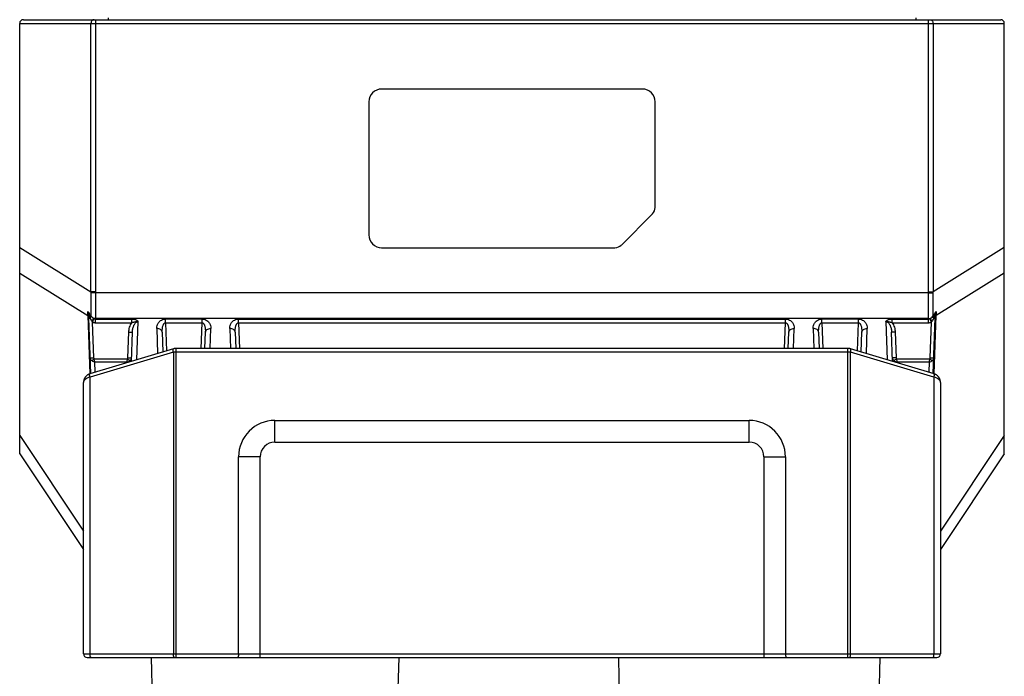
# Model space of a CAD drawing. Header units: millimetres. Extents: x 55 to 505, y 65 to 368.
# Tile 8 of 19: x 93 to 147, y 306 to 342. Entities that reach past the tile are written whole.
import ezdxf

# ---------------------------------------------------------------- set-up
doc = ezdxf.new("R2010")
doc.units = ezdxf.units.MM
doc.header["$LTSCALE"] = 32.67
doc.layers.add('00_COMPONENTS', color=7, linetype='CONTINUOUS')

msp = doc.modelspace()

# ---------------------------------------------------------------- linework, layer by layer
at = {"layer": '00_COMPONENTS', "color": 4}
for p, q in [((93.426, 341.483), (147.426, 341.483)), ((97.336, 326.765), (97.336, 341.483)), ((97.586, 341.683), (97.586, 326.765)), ((98.282, 341.783), (98.282, 341.683)), ((142.569, 341.783), (142.569, 341.683)), ((143.265, 326.765), (143.265, 341.683)), ((143.515, 341.483), (143.515, 326.765)), ((93.426, 329.195), (97.336, 326.765)), ((147.426, 329.195), (143.515, 326.765)), ((93.426, 327.783), (97.165, 325.46)), ((147.426, 327.783), (143.686, 325.46)), ((97.586, 326.765), (97.336, 326.765)), ((97.587, 326.711), (97.336, 326.707)), ((143.264, 326.711), (97.587, 326.711)), ((143.264, 326.711), (143.515, 326.707)), ((143.265, 326.765), (143.515, 326.765)), ((97.165, 325.46), (97.277, 322.266)), ((97.493, 323.139), (97.424, 325.102)), ((97.474, 325.314), (97.505, 325.295)), ((97.586, 325.271), (99.576, 325.271)), ((97.586, 325.069), (97.586, 325.271)), ((143.264, 325.297), (97.587, 325.297)), ((99.576, 325.069), (99.576, 325.271)), ((99.847, 323.037), (99.921, 325.131)), ((103.426, 325.271), (101.425, 325.271)), ((101.425, 325.069), (101.425, 325.271)), ((103.426, 325.069), (103.426, 325.271)), ((105.425, 325.271), (135.426, 325.271)), ((105.425, 325.069), (105.425, 325.271)), ((135.426, 325.069), (135.426, 325.271)), ((139.426, 325.271), (137.425, 325.271)), ((137.425, 325.069), (137.425, 325.271)), ((139.426, 325.069), (139.426, 325.271)), ((140.93, 325.131), (141.004, 323.037)), ((141.275, 325.271), (143.265, 325.271)), ((141.275, 325.069), (141.275, 325.271)), ((143.265, 325.069), (143.265, 325.271)), ((143.346, 325.295), (143.377, 325.314)), ((143.358, 323.139), (143.427, 325.102)), ((143.574, 322.266), (143.686, 325.46)), ((97.586, 325.069), (99.576, 325.069)), ((99.358, 323.139), (99.408, 324.551)), ((100.944, 324.753), (100.992, 323.38)), ((101.425, 325.069), (103.426, 325.069)), ((101.425, 325.069), (101.479, 323.526)), ((103.377, 323.66), (103.426, 325.069)), ((103.869, 323.66), (103.907, 324.753)), ((104.944, 324.753), (104.982, 323.66)), ((105.425, 325.069), (135.426, 325.069)), ((105.425, 325.069), (105.474, 323.66)), ((135.377, 323.66), (135.426, 325.069)), ((135.869, 323.66), (135.907, 324.753)), ((136.944, 324.753), (136.982, 323.66)), ((137.425, 325.069), (139.426, 325.069)), ((137.425, 325.069), (137.474, 323.66)), ((139.372, 323.526), (139.426, 325.069)), ((139.859, 323.38), (139.907, 324.753)), ((141.275, 325.069), (143.265, 325.069)), ((141.443, 324.551), (141.493, 323.139)), ((101.999, 306.713), (101.999, 323.66)), ((138.852, 323.46), (101.999, 323.46)), ((138.852, 306.713), (138.852, 323.66)), ((101.855, 323.448), (97.282, 322.076)), ((97.509, 323.088), (99.342, 323.088)), ((101.855, 323.448), (101.855, 306.913)), ((143.569, 322.076), (138.996, 323.448)), ((138.996, 306.913), (138.996, 323.448)), ((141.509, 323.088), (143.342, 323.088)), ((97.544, 322.919), (99.307, 322.919)), ((97.564, 322.352), (97.544, 322.919)), ((99.307, 322.919), (99.305, 322.874)), ((141.544, 322.919), (143.307, 322.919)), ((141.546, 322.874), (141.544, 322.919)), ((143.307, 322.919), (143.287, 322.352)), ((97.282, 306.913), (97.282, 322.076)), ((143.569, 322.076), (143.569, 306.913)), ((107.426, 318.526), (107.426, 319.713)), ((133.426, 318.526), (133.426, 319.713)), ((93.426, 318.89), (96.926, 313.64)), ((147.426, 318.89), (143.926, 313.64)), ((107.426, 318.526), (133.426, 318.526)), ((106.613, 317.713), (105.426, 317.713)), ((106.613, 306.713), (106.613, 317.713)), ((134.238, 317.713), (135.426, 317.713)), ((134.238, 317.713), (134.238, 306.713)), ((96.926, 306.913), (143.926, 306.913))]:
    msp.add_line(p, q, dxfattribs=at)
at = {"layer": '00_COMPONENTS', "color": 7}
for p, q in [((93.426, 317.883), (93.426, 341.483)), ((93.626, 341.683), (147.226, 341.683)), ((147.426, 317.883), (147.426, 341.483)), ((127.576, 337.883), (113.276, 337.883)), ((112.576, 337.183), (112.576, 329.883)), ((128.276, 331.39), (128.276, 337.183)), ((126.422, 329.329), (128.129, 331.036)), ((113.276, 329.183), (126.068, 329.183)), ((97.323, 322.279), (97.217, 325.316)), ((143.528, 322.279), (143.634, 325.316)), ((99.552, 322.948), (99.608, 324.551)), ((101.243, 324.551), (101.281, 323.467)), ((103.576, 323.66), (103.608, 324.551)), ((105.243, 324.551), (105.275, 323.66)), ((135.576, 323.66), (135.608, 324.551)), ((137.243, 324.551), (137.275, 323.66)), ((139.57, 323.467), (139.608, 324.551)), ((141.299, 322.948), (141.243, 324.551)), ((101.855, 323.639), (97.279, 322.266)), ((138.852, 323.66), (101.999, 323.66)), ((96.926, 306.913), (96.926, 321.788)), ((143.926, 321.788), (143.926, 306.913)), ((107.426, 319.713), (133.426, 319.713)), ((93.426, 317.883), (96.926, 312.633)), ((105.426, 306.913), (105.426, 317.713)), ((135.426, 317.713), (135.426, 306.913)), ((147.426, 317.883), (143.926, 312.633)), ((97.126, 306.713), (143.726, 306.713)), ((100.64, 306.713), (100.926, 295.813)), ((114.211, 306.713), (113.926, 295.813)), ((126.261, 306.713), (126.626, 285.813)), ((140.59, 306.713), (140.226, 285.813))]:
    msp.add_line(p, q, dxfattribs=at)
for points in [[(101.999, 323.66), (101.995, 323.66), (101.976, 323.66), (101.956, 323.658), (101.937, 323.656), (101.918, 323.654), (101.899, 323.65), (101.88, 323.646), (101.861, 323.641), (101.855, 323.639)], [(138.996, 323.639), (138.991, 323.641), (138.972, 323.646), (138.953, 323.65), (138.934, 323.654), (138.915, 323.656), (138.896, 323.658), (138.877, 323.66), (138.858, 323.66), (138.852, 323.66)], [(143.926, 321.788), (143.925, 321.799), (143.924, 321.823), (143.922, 321.847), (143.919, 321.871), (143.914, 321.894), (143.909, 321.917), (143.902, 321.94), (143.894, 321.962), (143.886, 321.984), (143.876, 322.005), (143.866, 322.026), (143.854, 322.046), (143.842, 322.065), (143.829, 322.083), (143.816, 322.101), (143.801, 322.118), (143.787, 322.134), (143.771, 322.15), (143.755, 322.164), (143.738, 322.178), (143.721, 322.191), (143.704, 322.204), (143.686, 322.215), (143.668, 322.226), (143.649, 322.235), (143.63, 322.244), (143.611, 322.252), (143.592, 322.26), (143.573, 322.266), (138.996, 323.639)], [(97.279, 322.266), (97.26, 322.26), (97.241, 322.253), (97.222, 322.245), (97.203, 322.236), (97.185, 322.226), (97.166, 322.216), (97.148, 322.204), (97.131, 322.192), (97.114, 322.179), (97.097, 322.165), (97.081, 322.151), (97.065, 322.135), (97.05, 322.119), (97.036, 322.102), (97.022, 322.084), (97.01, 322.066), (96.997, 322.047), (96.986, 322.027), (96.976, 322.006), (96.966, 321.985), (96.957, 321.963), (96.949, 321.941), (96.943, 321.919), (96.937, 321.895), (96.933, 321.872), (96.929, 321.848), (96.927, 321.824), (96.926, 321.8), (96.926, 321.788)]]:
    msp.add_lwpolyline(points, dxfattribs=at)
for centre, radius, start, end in [((93.626, 341.483), 0.2, 90, 180), ((147.226, 341.483), 0.2, 0, 90), ((113.276, 337.183), 0.7, 90, 180), ((127.576, 337.183), 0.7, 0, 90), ((127.776, 331.39), 0.5, 315, 360), ((113.276, 329.883), 0.7, 180, 270), ((126.068, 329.683), 0.5, 270, 315), ((107.426, 317.713), 2, 90, 180), ((133.426, 317.713), 2, 0, 90), ((97.126, 306.913), 0.2, 180, 270), ((143.726, 306.913), 0.2, 270, 360)]:
    msp.add_arc(centre, radius, start, end, dxfattribs=at)
at = {"layer": '00_COMPONENTS', "color": 4}
for centre, radius, start, end in [((100.722, 326.717), 3.386, 179.1776, 180.1667), ((100.674, 326.765), 3.088, 180.0009, 181.0041), ((140.177, 326.765), 3.088, 358.9959, 359.9991), ((140.129, 326.717), 3.386, 359.8333, 0.8224), ((69.056, 324.937), 28.114, 1.0661, 1.5215), ((170.572, 324.964), 26.891, 178.4682, 178.9443), ((95.902, 325.27), 1.316, 1.9984, 4.3299), ((95.286, 324.822), 2.066, 14.8645, 15.3983), ((98.462, 325.663), 1.22, 194.7707, 196.6645), ((90.584, 320.687), 8.257, 35.1419, 35.2602), ((97.501, 325.529), 0.188, 208.5392, 215.3576), ((97.922, 325.572), 0.684, 220.2003, 223.3879), ((99.133, 325.259), 1.547, 178.5807, 179.558), ((141.718, 325.259), 1.547, 0.442, 1.4193), ((142.93, 325.572), 0.684, 316.6121, 319.7996), ((143.35, 325.529), 0.188, 324.6421, 331.4608), ((150.268, 320.686), 8.258, 144.7398, 144.8582), ((142.387, 325.664), 1.222, 343.337, 345.2281), ((145.523, 324.834), 2.023, 164.5971, 165.1423), ((144.95, 325.27), 1.316, 175.6705, 178.0013), ((107.426, 317.713), 0.813, 90, 180), ((133.426, 317.713), 0.813, 0, 90)]:
    msp.add_arc(centre, radius, start, end, dxfattribs=at)
for points, knots in [([(97.503, 341.683), (97.492, 341.683), (97.47, 341.68), (97.427, 341.665), (97.38, 341.626), (97.345, 341.56), (97.336, 341.509), (97.336, 341.483)], [0, 0, 0, 0, 0.113921, 0.229702, 0.470979, 0.729671, 1, 1, 1, 1]), ([(143.348, 341.683), (143.359, 341.683), (143.381, 341.68), (143.424, 341.665), (143.471, 341.626), (143.506, 341.56), (143.515, 341.509), (143.515, 341.483)], [0, 0, 0, 0, 0.113921, 0.229702, 0.470979, 0.729671, 1, 1, 1, 1]), ([(97.336, 326.707), (97.336, 326.592), (97.336, 326.366), (97.334, 326.036), (97.335, 325.729), (97.336, 325.532), (97.336, 325.44)], [0, 0, 0, 0, 0.272545, 0.535415, 0.780478, 1, 1, 1, 1]), ([(97.587, 326.711), (97.588, 326.581), (97.59, 326.326), (97.59, 325.956), (97.59, 325.614), (97.589, 325.398), (97.587, 325.297)], [0, 0, 0, 0, 0.275896, 0.54119, 0.785686, 1, 1, 1, 1]), ([(143.264, 325.297), (143.262, 325.398), (143.261, 325.614), (143.261, 325.956), (143.261, 326.326), (143.263, 326.581), (143.264, 326.711)], [0, 0, 0, 0, 0.214307, 0.458802, 0.724095, 1, 1, 1, 1]), ([(143.515, 325.44), (143.515, 325.532), (143.516, 325.729), (143.517, 326.036), (143.515, 326.366), (143.515, 326.592), (143.515, 326.707)], [0, 0, 0, 0, 0.219516, 0.464578, 0.727448, 1, 1, 1, 1]), ([(97.16, 325.683), (97.172, 325.658), (97.218, 325.556), (97.255, 325.451), (97.278, 325.371)], [0, 0, 0, 0, 0.249835, 1, 1, 1, 1]), ([(97.214, 325.37), (97.212, 325.396), (97.201, 325.502), (97.18, 325.606), (97.16, 325.683)], [0, 0, 0, 0, 0.24958, 1, 1, 1, 1]), ([(97.16, 325.683), (97.174, 325.664), (97.23, 325.588), (97.285, 325.512), (97.326, 325.454)], [0, 0, 0, 0, 0.24674, 1, 1, 1, 1]), ([(143.525, 325.454), (143.538, 325.473), (143.593, 325.55), (143.649, 325.626), (143.691, 325.683)], [0, 0, 0, 0, 0.253828, 1, 1, 1, 1]), ([(143.573, 325.371), (143.581, 325.398), (143.613, 325.504), (143.655, 325.608), (143.691, 325.683)], [0, 0, 0, 0, 0.250422, 1, 1, 1, 1]), ([(143.637, 325.37), (143.639, 325.396), (143.65, 325.502), (143.671, 325.606), (143.691, 325.683)], [0, 0, 0, 0, 0.24958, 1, 1, 1, 1]), ([(97.165, 325.46), (97.178, 325.447), (97.199, 325.419), (97.211, 325.386), (97.214, 325.37)], [0, 0, 0, 0, 0.518499, 1, 1, 1, 1]), ([(97.214, 325.37), (97.214, 325.37), (97.217, 325.369), (97.22, 325.369), (97.226, 325.369), (97.237, 325.369), (97.254, 325.37), (97.269, 325.37), (97.278, 325.371)], [0, 0, 0, 0, 0.034257, 0.095704, 0.184235, 0.299193, 0.604205, 1, 1, 1, 1]), ([(97.217, 325.316), (97.217, 325.316), (97.217, 325.316), (97.219, 325.315), (97.223, 325.315), (97.229, 325.314), (97.238, 325.314), (97.249, 325.314), (97.262, 325.313), (97.277, 325.313), (97.288, 325.313), (97.293, 325.314)], [0, 0, 0, 0, 0.006596, 0.020061, 0.070718, 0.153335, 0.267092, 0.410621, 0.582114, 0.779423, 1, 1, 1, 1]), ([(97.278, 325.371), (97.289, 325.385), (97.308, 325.411), (97.322, 325.44), (97.326, 325.454)], [0, 0, 0, 0, 0.548416, 1, 1, 1, 1]), ([(97.283, 325.352), (97.295, 325.367), (97.316, 325.394), (97.331, 325.425), (97.336, 325.44)], [0, 0, 0, 0, 0.55129, 1, 1, 1, 1]), ([(97.293, 325.314), (97.307, 325.331), (97.328, 325.365), (97.344, 325.403), (97.348, 325.421)], [0, 0, 0, 0, 0.547188, 1, 1, 1, 1]), ([(97.293, 325.314), (97.305, 325.28), (97.335, 325.216), (97.376, 325.157), (97.399, 325.13)], [0, 0, 0, 0, 0.497124, 1, 1, 1, 1]), ([(97.348, 325.421), (97.356, 325.41), (97.378, 325.383), (97.421, 325.347), (97.456, 325.325), (97.474, 325.314)], [0, 0, 0, 0, 0.245124, 0.617934, 1, 1, 1, 1]), ([(97.399, 325.13), (97.414, 325.163), (97.44, 325.224), (97.465, 325.286), (97.474, 325.314)], [0, 0, 0, 0, 0.547731, 1, 1, 1, 1]), ([(97.424, 325.102), (97.432, 325.12), (97.458, 325.184), (97.485, 325.249), (97.505, 325.295)], [0, 0, 0, 0, 0.278821, 1, 1, 1, 1]), ([(97.424, 325.102), (97.45, 325.091), (97.503, 325.075), (97.558, 325.069), (97.586, 325.069)], [0, 0, 0, 0, 0.50002, 1, 1, 1, 1]), ([(97.587, 325.297), (97.577, 325.297), (97.539, 325.299), (97.501, 325.306), (97.474, 325.314)], [0, 0, 0, 0, 0.252827, 1, 1, 1, 1]), ([(97.505, 325.295), (97.517, 325.287), (97.543, 325.275), (97.572, 325.271), (97.586, 325.271)], [0, 0, 0, 0, 0.498091, 1, 1, 1, 1]), ([(99.576, 325.271), (99.611, 325.271), (99.664, 325.267), (99.732, 325.254), (99.781, 325.239), (99.82, 325.224), (99.848, 325.208), (99.868, 325.196), (99.886, 325.182), (99.899, 325.169), (99.908, 325.158), (99.914, 325.15), (99.918, 325.142), (99.92, 325.137), (99.92, 325.134), (99.921, 325.132), (99.921, 325.131)], [0, 0, 0, 0, 0.270972, 0.404531, 0.535382, 0.662224, 0.723686, 0.783509, 0.841411, 0.89706, 0.923938, 0.9501, 0.975476, 0.987849, 0.993951, 1, 1, 1, 1]), ([(99.576, 325.069), (99.59, 325.075), (99.617, 325.087), (99.659, 325.102), (99.702, 325.114), (99.745, 325.123), (99.782, 325.128), (99.811, 325.13), (99.832, 325.131), (99.851, 325.132), (99.865, 325.132), (99.876, 325.132), (99.887, 325.132), (99.896, 325.132), (99.903, 325.132), (99.907, 325.132), (99.91, 325.132), (99.914, 325.132), (99.918, 325.132), (99.92, 325.132), (99.921, 325.131)], [0, 0, 0, 0, 0.126729, 0.253191, 0.37902, 0.50389, 0.627657, 0.689208, 0.750675, 0.812265, 0.843186, 0.874251, 0.905474, 0.93688, 0.952647, 0.960548, 0.968471, 0.984304, 0.992192, 1, 1, 1, 1]), ([(99.608, 324.551), (99.609, 324.581), (99.613, 324.639), (99.626, 324.726), (99.646, 324.812), (99.675, 324.896), (99.713, 324.976), (99.755, 325.038), (99.797, 325.08), (99.834, 325.107), (99.875, 325.126), (99.905, 325.131), (99.921, 325.131)], [0, 0, 0, 0, 0.123877, 0.247805, 0.371848, 0.496091, 0.620663, 0.74578, 0.808788, 0.87215, 0.935916, 1, 1, 1, 1]), ([(100.944, 324.753), (100.942, 324.81), (100.956, 324.929), (101.026, 325.066), (101.114, 325.159), (101.201, 325.22), (101.307, 325.261), (101.385, 325.271), (101.425, 325.271)], [0, 0, 0, 0, 0.217837, 0.446645, 0.570742, 0.704162, 0.848171, 1, 1, 1, 1]), ([(103.426, 325.271), (103.466, 325.271), (103.544, 325.261), (103.65, 325.22), (103.737, 325.159), (103.825, 325.066), (103.895, 324.929), (103.909, 324.81), (103.907, 324.753)], [0, 0, 0, 0, 0.151829, 0.295838, 0.429257, 0.553354, 0.782163, 1, 1, 1, 1]), ([(104.944, 324.753), (104.942, 324.81), (104.956, 324.929), (105.026, 325.066), (105.114, 325.159), (105.201, 325.22), (105.307, 325.261), (105.385, 325.271), (105.425, 325.271)], [0, 0, 0, 0, 0.217837, 0.446645, 0.570742, 0.704162, 0.848171, 1, 1, 1, 1]), ([(135.426, 325.271), (135.466, 325.271), (135.544, 325.261), (135.65, 325.22), (135.737, 325.159), (135.825, 325.066), (135.895, 324.929), (135.909, 324.81), (135.907, 324.753)], [0, 0, 0, 0, 0.151829, 0.295838, 0.429257, 0.553354, 0.782163, 1, 1, 1, 1]), ([(136.944, 324.753), (136.942, 324.81), (136.956, 324.929), (137.026, 325.066), (137.114, 325.159), (137.201, 325.22), (137.307, 325.261), (137.385, 325.271), (137.425, 325.271)], [0, 0, 0, 0, 0.217837, 0.446645, 0.570742, 0.704162, 0.848171, 1, 1, 1, 1]), ([(139.426, 325.271), (139.466, 325.271), (139.544, 325.261), (139.65, 325.22), (139.737, 325.159), (139.825, 325.066), (139.895, 324.929), (139.909, 324.81), (139.907, 324.753)], [0, 0, 0, 0, 0.151829, 0.295838, 0.429257, 0.553354, 0.782163, 1, 1, 1, 1]), ([(140.93, 325.131), (140.93, 325.132), (140.931, 325.134), (140.931, 325.136), (140.932, 325.138), (140.933, 325.141), (140.935, 325.145), (140.938, 325.151), (140.943, 325.158), (140.95, 325.166), (140.957, 325.174), (140.968, 325.184), (140.983, 325.196), (141.003, 325.208), (141.031, 325.224), (141.07, 325.239), (141.119, 325.254), (141.187, 325.267), (141.24, 325.271), (141.275, 325.271)], [0, 0, 0, 0, 0.006061, 0.012166, 0.018277, 0.024522, 0.037118, 0.049913, 0.076074, 0.10295, 0.130484, 0.158624, 0.216522, 0.27634, 0.337798, 0.464634, 0.595479, 0.729033, 1, 1, 1, 1]), ([(140.93, 325.131), (140.934, 325.131), (140.942, 325.132), (140.953, 325.132), (140.964, 325.132), (140.979, 325.132), (140.997, 325.132), (141.026, 325.131), (141.062, 325.129), (141.106, 325.123), (141.149, 325.114), (141.206, 325.098), (141.248, 325.082), (141.275, 325.069)], [0, 0, 0, 0, 0.031629, 0.06325, 0.094647, 0.125874, 0.18786, 0.249452, 0.372463, 0.496236, 0.621111, 0.746944, 1, 1, 1, 1]), ([(140.93, 325.131), (140.946, 325.131), (140.976, 325.126), (141.017, 325.107), (141.054, 325.08), (141.096, 325.038), (141.138, 324.976), (141.176, 324.896), (141.205, 324.812), (141.225, 324.726), (141.238, 324.639), (141.242, 324.581), (141.243, 324.551)], [0, 0, 0, 0, 0.064085, 0.127852, 0.191211, 0.254217, 0.379333, 0.503907, 0.62815, 0.752194, 0.876123, 1, 1, 1, 1]), ([(143.264, 325.297), (143.274, 325.297), (143.312, 325.299), (143.35, 325.306), (143.377, 325.314)], [0, 0, 0, 0, 0.252827, 1, 1, 1, 1]), ([(143.265, 325.271), (143.279, 325.271), (143.308, 325.275), (143.334, 325.287), (143.346, 325.295)], [0, 0, 0, 0, 0.501841, 1, 1, 1, 1]), ([(143.265, 325.069), (143.293, 325.069), (143.348, 325.075), (143.401, 325.091), (143.427, 325.102)], [0, 0, 0, 0, 0.499948, 1, 1, 1, 1]), ([(143.427, 325.102), (143.419, 325.12), (143.393, 325.184), (143.366, 325.249), (143.346, 325.295)], [0, 0, 0, 0, 0.278821, 1, 1, 1, 1]), ([(143.377, 325.314), (143.389, 325.321), (143.436, 325.351), (143.479, 325.387), (143.503, 325.421)], [0, 0, 0, 0, 0.256281, 1, 1, 1, 1]), ([(143.452, 325.13), (143.437, 325.163), (143.411, 325.224), (143.386, 325.286), (143.377, 325.314)], [0, 0, 0, 0, 0.547731, 1, 1, 1, 1]), ([(143.452, 325.13), (143.475, 325.157), (143.516, 325.216), (143.546, 325.28), (143.558, 325.314)], [0, 0, 0, 0, 0.502864, 1, 1, 1, 1]), ([(143.558, 325.314), (143.545, 325.331), (143.523, 325.365), (143.507, 325.403), (143.503, 325.421)], [0, 0, 0, 0, 0.547188, 1, 1, 1, 1]), ([(143.568, 325.352), (143.556, 325.367), (143.535, 325.394), (143.52, 325.425), (143.515, 325.44)], [0, 0, 0, 0, 0.55129, 1, 1, 1, 1]), ([(143.573, 325.371), (143.562, 325.385), (143.543, 325.411), (143.529, 325.44), (143.525, 325.454)], [0, 0, 0, 0, 0.548416, 1, 1, 1, 1]), ([(143.558, 325.314), (143.563, 325.313), (143.574, 325.313), (143.589, 325.313), (143.602, 325.314), (143.613, 325.314), (143.622, 325.314), (143.628, 325.315), (143.632, 325.315), (143.634, 325.316), (143.634, 325.316), (143.634, 325.316)], [0, 0, 0, 0, 0.220577, 0.417886, 0.589379, 0.732908, 0.846665, 0.929282, 0.979939, 0.993404, 1, 1, 1, 1]), ([(143.573, 325.371), (143.582, 325.37), (143.597, 325.37), (143.614, 325.369), (143.625, 325.369), (143.631, 325.369), (143.635, 325.369), (143.637, 325.37), (143.637, 325.37)], [0, 0, 0, 0, 0.395795, 0.700807, 0.815765, 0.904296, 0.965743, 1, 1, 1, 1]), ([(143.686, 325.46), (143.673, 325.447), (143.652, 325.419), (143.64, 325.386), (143.637, 325.37)], [0, 0, 0, 0, 0.518499, 1, 1, 1, 1]), ([(99.408, 324.551), (99.411, 324.643), (99.44, 324.826), (99.521, 324.996), (99.576, 325.069)], [0, 0, 0, 0, 0.500451, 1, 1, 1, 1]), ([(99.408, 324.551), (99.421, 324.551), (99.446, 324.55), (99.483, 324.549), (99.517, 324.549), (99.543, 324.548), (99.562, 324.548), (99.573, 324.549), (99.583, 324.549), (99.592, 324.549), (99.598, 324.549), (99.603, 324.55), (99.606, 324.55), (99.608, 324.551), (99.608, 324.551)], [0, 0, 0, 0, 0.194717, 0.381911, 0.554435, 0.70567, 0.771458, 0.829836, 0.880245, 0.922209, 0.955342, 0.979354, 0.994108, 1, 1, 1, 1]), ([(101.243, 324.551), (101.243, 324.565), (101.238, 324.593), (101.22, 324.632), (101.191, 324.668), (101.139, 324.71), (101.055, 324.745), (100.982, 324.754), (100.944, 324.753)], [0, 0, 0, 0, 0.103692, 0.211038, 0.324855, 0.446641, 0.712771, 1, 1, 1, 1]), ([(101.243, 324.551), (101.243, 324.576), (101.242, 324.624), (101.245, 324.697), (101.253, 324.769), (101.265, 324.841), (101.281, 324.9), (101.298, 324.946), (101.313, 324.979), (101.332, 325.011), (101.355, 325.041), (101.381, 325.06), (101.406, 325.068), (101.419, 325.069), (101.425, 325.069)], [0, 0, 0, 0, 0.123576, 0.247119, 0.370687, 0.494363, 0.618289, 0.680468, 0.742874, 0.805655, 0.869086, 0.933643, 0.966672, 1, 1, 1, 1]), ([(103.426, 325.069), (103.432, 325.069), (103.445, 325.068), (103.47, 325.06), (103.496, 325.041), (103.519, 325.011), (103.538, 324.979), (103.553, 324.946), (103.57, 324.9), (103.586, 324.841), (103.598, 324.769), (103.606, 324.697), (103.609, 324.624), (103.608, 324.576), (103.608, 324.551)], [0, 0, 0, 0, 0.033328, 0.066357, 0.130914, 0.194346, 0.257126, 0.319532, 0.381711, 0.505637, 0.629313, 0.752881, 0.876424, 1, 1, 1, 1]), ([(103.608, 324.551), (103.608, 324.565), (103.613, 324.593), (103.631, 324.632), (103.66, 324.668), (103.712, 324.71), (103.796, 324.745), (103.869, 324.754), (103.907, 324.753)], [0, 0, 0, 0, 0.103692, 0.211038, 0.324855, 0.446641, 0.712771, 1, 1, 1, 1]), ([(105.243, 324.551), (105.243, 324.565), (105.238, 324.593), (105.22, 324.632), (105.191, 324.668), (105.139, 324.71), (105.055, 324.745), (104.982, 324.754), (104.944, 324.753)], [0, 0, 0, 0, 0.103692, 0.211038, 0.324855, 0.446641, 0.712771, 1, 1, 1, 1]), ([(105.243, 324.551), (105.243, 324.576), (105.242, 324.624), (105.245, 324.697), (105.253, 324.769), (105.265, 324.841), (105.281, 324.9), (105.298, 324.946), (105.313, 324.979), (105.332, 325.011), (105.355, 325.041), (105.381, 325.06), (105.406, 325.068), (105.419, 325.069), (105.425, 325.069)], [0, 0, 0, 0, 0.123576, 0.247119, 0.370687, 0.494363, 0.618289, 0.680468, 0.742874, 0.805655, 0.869086, 0.933643, 0.966672, 1, 1, 1, 1]), ([(135.426, 325.069), (135.432, 325.069), (135.445, 325.068), (135.47, 325.06), (135.496, 325.041), (135.519, 325.011), (135.538, 324.979), (135.553, 324.946), (135.57, 324.9), (135.586, 324.841), (135.598, 324.769), (135.606, 324.697), (135.609, 324.624), (135.608, 324.576), (135.608, 324.551)], [0, 0, 0, 0, 0.033328, 0.066357, 0.130914, 0.194346, 0.257126, 0.319532, 0.381711, 0.505637, 0.629313, 0.752881, 0.876424, 1, 1, 1, 1]), ([(135.608, 324.551), (135.608, 324.565), (135.613, 324.593), (135.631, 324.632), (135.66, 324.668), (135.712, 324.71), (135.796, 324.745), (135.869, 324.754), (135.907, 324.753)], [0, 0, 0, 0, 0.103692, 0.211038, 0.324855, 0.446641, 0.712771, 1, 1, 1, 1]), ([(137.243, 324.551), (137.243, 324.565), (137.238, 324.593), (137.22, 324.632), (137.191, 324.668), (137.139, 324.71), (137.055, 324.745), (136.982, 324.754), (136.944, 324.753)], [0, 0, 0, 0, 0.103692, 0.211038, 0.324855, 0.446641, 0.712771, 1, 1, 1, 1]), ([(137.243, 324.551), (137.243, 324.576), (137.242, 324.624), (137.245, 324.697), (137.253, 324.769), (137.265, 324.841), (137.281, 324.9), (137.298, 324.946), (137.313, 324.979), (137.332, 325.011), (137.355, 325.041), (137.381, 325.06), (137.406, 325.068), (137.419, 325.069), (137.425, 325.069)], [0, 0, 0, 0, 0.123576, 0.247119, 0.370687, 0.494363, 0.618289, 0.680468, 0.742874, 0.805655, 0.869086, 0.933643, 0.966672, 1, 1, 1, 1]), ([(139.426, 325.069), (139.432, 325.069), (139.445, 325.068), (139.47, 325.06), (139.496, 325.041), (139.519, 325.011), (139.538, 324.979), (139.553, 324.946), (139.57, 324.9), (139.586, 324.841), (139.598, 324.769), (139.606, 324.697), (139.609, 324.624), (139.608, 324.576), (139.608, 324.551)], [0, 0, 0, 0, 0.033328, 0.066357, 0.130914, 0.194346, 0.257126, 0.319532, 0.381711, 0.505637, 0.629313, 0.752881, 0.876424, 1, 1, 1, 1]), ([(139.608, 324.551), (139.608, 324.565), (139.613, 324.593), (139.631, 324.632), (139.66, 324.668), (139.712, 324.71), (139.796, 324.745), (139.869, 324.754), (139.907, 324.753)], [0, 0, 0, 0, 0.103692, 0.211038, 0.324855, 0.446641, 0.712771, 1, 1, 1, 1]), ([(141.443, 324.551), (141.43, 324.551), (141.405, 324.55), (141.368, 324.549), (141.334, 324.549), (141.308, 324.548), (141.289, 324.548), (141.278, 324.549), (141.268, 324.549), (141.259, 324.549), (141.253, 324.549), (141.248, 324.55), (141.245, 324.55), (141.243, 324.551), (141.243, 324.551)], [0, 0, 0, 0, 0.194717, 0.381911, 0.554435, 0.70567, 0.771458, 0.829836, 0.880245, 0.922209, 0.955342, 0.979354, 0.994108, 1, 1, 1, 1]), ([(141.275, 325.069), (141.33, 324.996), (141.411, 324.826), (141.44, 324.643), (141.443, 324.551)], [0, 0, 0, 0, 0.499547, 1, 1, 1, 1]), ([(101.855, 323.448), (101.849, 323.471), (101.841, 323.504), (101.836, 323.548), (101.834, 323.576), (101.835, 323.6), (101.839, 323.619), (101.845, 323.633), (101.852, 323.638), (101.855, 323.639)], [0, 0, 0, 0, 0.3575, 0.518246, 0.660351, 0.780038, 0.875084, 0.946111, 1, 1, 1, 1]), ([(101.999, 323.46), (101.987, 323.46), (101.939, 323.459), (101.891, 323.454), (101.855, 323.448)], [0, 0, 0, 0, 0.253413, 1, 1, 1, 1]), ([(138.996, 323.448), (138.984, 323.45), (138.937, 323.457), (138.888, 323.46), (138.852, 323.46)], [0, 0, 0, 0, 0.245552, 1, 1, 1, 1]), ([(138.996, 323.448), (139.002, 323.471), (139.01, 323.504), (139.015, 323.548), (139.017, 323.576), (139.016, 323.6), (139.012, 323.619), (139.006, 323.633), (138.999, 323.638), (138.996, 323.639)], [0, 0, 0, 0, 0.3575, 0.518246, 0.660352, 0.780038, 0.875084, 0.946111, 1, 1, 1, 1]), ([(97.373, 322.989), (97.361, 322.998), (97.339, 323.019), (97.314, 323.056), (97.298, 323.097), (97.293, 323.125), (97.293, 323.139)], [0, 0, 0, 0, 0.260689, 0.512782, 0.758205, 1, 1, 1, 1]), ([(97.293, 323.139), (97.293, 323.139), (97.295, 323.138), (97.297, 323.138), (97.302, 323.137), (97.309, 323.137), (97.317, 323.137), (97.327, 323.137), (97.339, 323.136), (97.357, 323.136), (97.383, 323.137), (97.417, 323.137), (97.454, 323.138), (97.48, 323.139), (97.493, 323.139)], [0, 0, 0, 0, 0.005892, 0.020646, 0.044658, 0.077791, 0.119755, 0.170164, 0.228542, 0.29433, 0.445565, 0.618089, 0.805283, 1, 1, 1, 1]), ([(97.373, 322.989), (97.393, 323.002), (97.438, 323.035), (97.484, 323.068), (97.509, 323.088)], [0, 0, 0, 0, 0.423562, 1, 1, 1, 1]), ([(97.544, 322.919), (97.529, 322.921), (97.468, 322.933), (97.409, 322.96), (97.373, 322.989)], [0, 0, 0, 0, 0.255791, 1, 1, 1, 1]), ([(97.509, 323.088), (97.507, 323.091), (97.497, 323.107), (97.493, 323.126), (97.493, 323.139)], [0, 0, 0, 0, 0.251155, 1, 1, 1, 1]), ([(97.544, 322.919), (97.541, 322.931), (97.534, 322.957), (97.522, 323.013), (97.514, 323.057), (97.509, 323.088)], [0, 0, 0, 0, 0.216579, 0.460792, 1, 1, 1, 1]), ([(99.307, 322.919), (99.31, 322.931), (99.317, 322.957), (99.329, 323.013), (99.337, 323.057), (99.342, 323.088)], [0, 0, 0, 0, 0.216579, 0.460792, 1, 1, 1, 1]), ([(99.307, 322.919), (99.322, 322.921), (99.383, 322.933), (99.442, 322.96), (99.478, 322.989)], [0, 0, 0, 0, 0.255793, 1, 1, 1, 1]), ([(99.342, 323.088), (99.344, 323.091), (99.354, 323.107), (99.358, 323.126), (99.358, 323.139)], [0, 0, 0, 0, 0.251157, 1, 1, 1, 1]), ([(99.342, 323.088), (99.367, 323.068), (99.413, 323.035), (99.458, 323.002), (99.478, 322.989)], [0, 0, 0, 0, 0.576438, 1, 1, 1, 1]), ([(99.358, 323.139), (99.371, 323.139), (99.397, 323.138), (99.434, 323.137), (99.468, 323.137), (99.494, 323.136), (99.512, 323.136), (99.524, 323.137), (99.534, 323.137), (99.542, 323.137), (99.549, 323.137), (99.554, 323.138), (99.556, 323.138), (99.558, 323.139), (99.558, 323.139)], [0, 0, 0, 0, 0.194717, 0.381911, 0.554435, 0.70567, 0.771458, 0.829836, 0.880245, 0.922209, 0.955342, 0.979354, 0.994108, 1, 1, 1, 1]), ([(99.478, 322.989), (99.49, 322.998), (99.512, 323.019), (99.537, 323.056), (99.553, 323.097), (99.558, 323.125), (99.558, 323.139)], [0, 0, 0, 0, 0.260691, 0.512786, 0.758208, 1, 1, 1, 1]), ([(141.493, 323.139), (141.48, 323.139), (141.454, 323.138), (141.417, 323.137), (141.383, 323.137), (141.357, 323.136), (141.339, 323.136), (141.327, 323.137), (141.317, 323.137), (141.309, 323.137), (141.302, 323.137), (141.297, 323.138), (141.295, 323.138), (141.293, 323.139), (141.293, 323.139)], [0, 0, 0, 0, 0.194717, 0.381911, 0.554435, 0.70567, 0.771458, 0.829836, 0.880245, 0.922209, 0.955342, 0.979354, 0.994108, 1, 1, 1, 1]), ([(141.293, 323.139), (141.293, 323.125), (141.298, 323.097), (141.314, 323.056), (141.339, 323.019), (141.361, 322.998), (141.373, 322.989)], [0, 0, 0, 0, 0.241786, 0.487203, 0.739299, 1, 1, 1, 1]), ([(141.509, 323.088), (141.484, 323.068), (141.438, 323.035), (141.393, 323.002), (141.373, 322.989)], [0, 0, 0, 0, 0.576438, 1, 1, 1, 1]), ([(141.373, 322.989), (141.385, 322.979), (141.437, 322.945), (141.498, 322.926), (141.544, 322.919)], [0, 0, 0, 0, 0.242146, 1, 1, 1, 1]), ([(141.493, 323.139), (141.493, 323.126), (141.497, 323.107), (141.507, 323.091), (141.509, 323.088)], [0, 0, 0, 0, 0.748836, 1, 1, 1, 1]), ([(141.509, 323.088), (141.514, 323.057), (141.522, 323.013), (141.534, 322.957), (141.541, 322.931), (141.544, 322.919)], [0, 0, 0, 0, 0.539181, 0.783403, 1, 1, 1, 1]), ([(143.307, 322.919), (143.31, 322.931), (143.317, 322.957), (143.329, 323.013), (143.337, 323.057), (143.342, 323.088)], [0, 0, 0, 0, 0.216579, 0.460792, 1, 1, 1, 1]), ([(143.307, 322.919), (143.322, 322.921), (143.383, 322.933), (143.442, 322.96), (143.478, 322.989)], [0, 0, 0, 0, 0.255793, 1, 1, 1, 1]), ([(143.342, 323.088), (143.344, 323.091), (143.354, 323.107), (143.358, 323.126), (143.358, 323.139)], [0, 0, 0, 0, 0.251157, 1, 1, 1, 1]), ([(143.342, 323.088), (143.367, 323.068), (143.413, 323.035), (143.458, 323.002), (143.478, 322.989)], [0, 0, 0, 0, 0.576438, 1, 1, 1, 1]), ([(143.358, 323.139), (143.371, 323.139), (143.397, 323.138), (143.434, 323.137), (143.468, 323.137), (143.494, 323.136), (143.512, 323.136), (143.524, 323.137), (143.534, 323.137), (143.542, 323.137), (143.549, 323.137), (143.554, 323.138), (143.556, 323.138), (143.558, 323.139), (143.558, 323.139)], [0, 0, 0, 0, 0.194717, 0.381911, 0.554435, 0.70567, 0.771458, 0.829836, 0.880245, 0.922209, 0.955342, 0.979354, 0.994108, 1, 1, 1, 1]), ([(143.478, 322.989), (143.49, 322.998), (143.512, 323.019), (143.537, 323.056), (143.553, 323.097), (143.558, 323.125), (143.558, 323.139)], [0, 0, 0, 0, 0.260691, 0.512786, 0.758208, 1, 1, 1, 1]), ([(97.282, 322.076), (97.23, 322.066), (97.136, 322.039), (97.034, 321.98), (96.977, 321.923), (96.947, 321.88), (96.93, 321.835), (96.926, 321.803), (96.926, 321.788)], [0, 0, 0, 0, 0.321393, 0.590592, 0.705999, 0.810645, 0.907414, 1, 1, 1, 1]), ([(97.282, 322.076), (97.276, 322.099), (97.268, 322.132), (97.262, 322.176), (97.261, 322.204), (97.262, 322.228), (97.265, 322.247), (97.271, 322.261), (97.278, 322.266), (97.282, 322.267)], [0, 0, 0, 0, 0.357498, 0.518243, 0.660349, 0.780036, 0.875082, 0.946111, 1, 1, 1, 1]), ([(143.569, 322.076), (143.576, 322.099), (143.583, 322.132), (143.589, 322.176), (143.59, 322.204), (143.589, 322.228), (143.586, 322.247), (143.58, 322.261), (143.573, 322.266), (143.569, 322.267)], [0, 0, 0, 0, 0.357498, 0.518244, 0.660349, 0.780036, 0.875082, 0.946111, 1, 1, 1, 1]), ([(143.926, 321.788), (143.926, 321.803), (143.921, 321.835), (143.904, 321.88), (143.874, 321.923), (143.817, 321.98), (143.715, 322.039), (143.621, 322.066), (143.569, 322.076)], [0, 0, 0, 0, 0.092585, 0.189349, 0.293993, 0.409397, 0.678587, 1, 1, 1, 1]), ([(97.339, 306.713), (97.335, 306.713), (97.329, 306.716), (97.322, 306.722), (97.315, 306.732), (97.306, 306.748), (97.298, 306.773), (97.291, 306.803), (97.286, 306.837), (97.283, 306.875), (97.282, 306.9), (97.282, 306.913)], [0, 0, 0, 0, 0.054433, 0.087765, 0.12671, 0.223079, 0.344108, 0.487113, 0.647777, 0.820729, 1, 1, 1, 1]), ([(101.913, 306.713), (101.909, 306.713), (101.902, 306.716), (101.896, 306.722), (101.888, 306.732), (101.88, 306.748), (101.871, 306.773), (101.864, 306.803), (101.859, 306.837), (101.856, 306.875), (101.855, 306.9), (101.855, 306.913)], [0, 0, 0, 0, 0.054433, 0.087765, 0.12671, 0.223079, 0.344108, 0.487113, 0.647777, 0.820729, 1, 1, 1, 1]), ([(138.938, 306.713), (138.942, 306.713), (138.949, 306.716), (138.955, 306.722), (138.963, 306.732), (138.971, 306.748), (138.98, 306.773), (138.987, 306.803), (138.992, 306.837), (138.995, 306.875), (138.996, 306.9), (138.996, 306.913)], [0, 0, 0, 0, 0.054433, 0.087765, 0.12671, 0.223079, 0.344108, 0.487113, 0.647777, 0.820729, 1, 1, 1, 1]), ([(143.512, 306.713), (143.516, 306.713), (143.522, 306.716), (143.529, 306.722), (143.536, 306.732), (143.545, 306.748), (143.553, 306.773), (143.56, 306.803), (143.565, 306.837), (143.568, 306.875), (143.569, 306.9), (143.569, 306.913)], [0, 0, 0, 0, 0.054433, 0.087765, 0.12671, 0.223079, 0.344108, 0.487113, 0.647777, 0.820729, 1, 1, 1, 1])]:
    msp.add_open_spline(points, degree=3, knots=knots, dxfattribs=at)
at = {"layer": '00_COMPONENTS', "color": 7}
for points, knots in [([(105.426, 306.913), (105.426, 306.887), (105.424, 306.85), (105.418, 306.802), (105.412, 306.773), (105.405, 306.748), (105.399, 306.732), (105.393, 306.722), (105.388, 306.716), (105.383, 306.713), (105.38, 306.713)], [0, 0, 0, 0, 0.366149, 0.531594, 0.677158, 0.798227, 0.891721, 0.92785, 0.957232, 1, 1, 1, 1]), ([(135.426, 306.913), (135.426, 306.887), (135.427, 306.85), (135.433, 306.802), (135.439, 306.773), (135.446, 306.748), (135.452, 306.732), (135.458, 306.722), (135.463, 306.716), (135.468, 306.713), (135.471, 306.713)], [0, 0, 0, 0, 0.366148, 0.531594, 0.677159, 0.798226, 0.891719, 0.927851, 0.95723, 1, 1, 1, 1])]:
    msp.add_open_spline(points, degree=3, knots=knots, dxfattribs=at)

doc.saveas('drawing.dxf')
